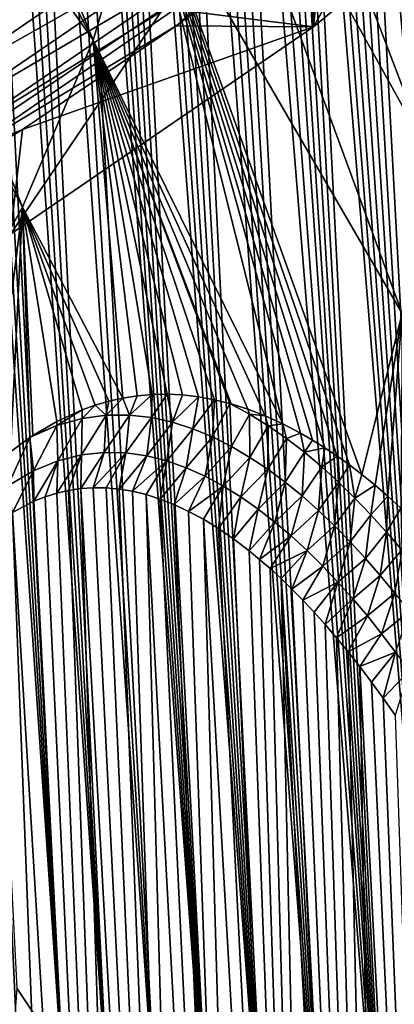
# Model space of a CAD drawing. Header units: metres. Extents: x -109 to 109, y -315 to 32.
# Tile 93 of 256: x -59.32 to -56.25, y -33.93 to -25.88. Entities that reach past the tile are written whole.
import ezdxf

# ---------------------------------------------------------------- set-up
doc = ezdxf.new("R2010")
doc.units = ezdxf.units.M
doc.layers.add('solid_K244242000C74_AAA', color=7, linetype='CONTINUOUS')

msp = doc.modelspace()

# ---------------------------------------------------------------- linework, layer by layer
at = {"layer": 'solid_K244242000C74_AAA'}
for points in [[(-61.228931, -26.450243, -78.325066), (-58.783817, -24.878862, -78.325066), (-67.887558, -14.314021, -73.288864)], [(-58.977177, -34.348446, 66.691376), (-60.205017, -14.723652, 38.169605), (-60.328217, -14.568235, 38.352482)], [(-59.339222, -33.801617, 67.056396), (-58.977177, -34.348446, 66.691376), (-60.328217, -14.568235, 38.352482)], [(-58.977177, -34.348446, 66.691376), (-60.080883, -14.890801, 38.01815), (-60.205017, -14.723652, 38.169605)], [(-58.977177, -34.348446, 66.691376), (-59.953854, -15.07163, 37.89378), (-60.080883, -14.890801, 38.01815)], [(-58.588955, -34.86599, 66.31105), (-59.821171, -15.270009, 37.793751), (-59.953854, -15.07163, 37.89378)], [(-58.977177, -34.348446, 66.691376), (-58.588955, -34.86599, 66.31105), (-59.953854, -15.07163, 37.89378)], [(-58.588955, -34.86599, 66.31105), (-59.6805, -15.490311, 37.718639), (-59.821171, -15.270009, 37.793751)], [(-58.588955, -34.86599, 66.31105), (-59.529648, -15.73692, 37.670292), (-59.6805, -15.490311, 37.718639)], [(-58.174652, -35.35392, 65.915398), (-59.366676, -16.014042, 37.651722), (-59.529648, -15.73692, 37.670292)], [(-58.588955, -34.86599, 66.31105), (-58.174652, -35.35392, 65.915398), (-59.529648, -15.73692, 37.670292)], [(-58.174652, -35.35392, 65.915398), (-59.191341, -16.324118, 37.668373), (-59.366676, -16.014042, 37.651722)], [(-57.734577, -35.811623, 65.504822), (-59.099457, -16.491304, 37.691338), (-59.191341, -16.324118, 37.668373)], [(-58.174652, -35.35392, 65.915398), (-57.734577, -35.811623, 65.504822), (-59.191341, -16.324118, 37.668373)], [(-57.734577, -35.811623, 65.504822), (-59.004765, -16.666544, 37.724251), (-59.099457, -16.491304, 37.691338)], [(-57.734577, -35.811623, 65.504822), (-58.907448, -16.849812, 37.767746), (-59.004765, -16.666544, 37.724251)], [(-57.734577, -35.811623, 65.504822), (-58.807713, -17.041079, 37.822468), (-58.907448, -16.849812, 37.767746)], [(-57.734577, -35.811623, 65.504822), (-58.705448, -17.240313, 37.888199), (-58.807713, -17.041079, 37.822468)], [(-57.268475, -36.238693, 65.078896), (-58.600857, -17.447596, 37.96571), (-58.705448, -17.240313, 37.888199)], [(-57.734577, -35.811623, 65.504822), (-57.268475, -36.238693, 65.078896), (-58.705448, -17.240313, 37.888199)], [(-57.268475, -36.238693, 65.078896), (-58.493946, -17.66284, 38.054974), (-58.600857, -17.447596, 37.96571)], [(-57.268475, -36.238693, 65.078896), (-58.384716, -17.886168, 38.156284), (-58.493946, -17.66284, 38.054974)], [(-57.268475, -36.238693, 65.078896), (-58.273266, -18.117769, 38.270271), (-58.384716, -17.886168, 38.156284)], [(-57.268475, -36.238693, 65.078896), (-58.15955, -18.357512, 38.396683), (-58.273266, -18.117769, 38.270271)], [(-56.776646, -36.634186, 64.63797), (-58.043602, -18.605778, 38.536308), (-58.15955, -18.357512, 38.396683)], [(-57.268475, -36.238693, 65.078896), (-56.776646, -36.634186, 64.63797), (-58.15955, -18.357512, 38.396683)], [(-56.776646, -36.634186, 64.63797), (-57.925442, -18.862631, 38.689354), (-58.043602, -18.605778, 38.536308)], [(-56.776646, -36.634186, 64.63797), (-57.80505, -19.128107, 38.8559), (-57.925442, -18.862631, 38.689354)], [(-56.776646, -36.634186, 64.63797), (-57.682442, -19.402748, 39.036907), (-57.80505, -19.128107, 38.8559)], [(-56.25885, -36.997284, 64.181648), (-57.557606, -19.68634, 39.232075), (-57.682442, -19.402748, 39.036907)], [(-56.776646, -36.634186, 64.63797), (-56.25885, -36.997284, 64.181648), (-57.682442, -19.402748, 39.036907)], [(-56.25885, -36.997284, 64.181648), (-57.430546, -19.979351, 39.442219), (-57.557606, -19.68634, 39.232075)], [(-56.25885, -36.997284, 64.181648), (-57.344604, -20.18017, 39.591061), (-57.430546, -19.979351, 39.442219)], [(-56.25885, -36.997284, 64.181648), (-57.257675, -20.38516, 39.746567), (-57.344604, -20.18017, 39.591061)], [(-56.25885, -36.997284, 64.181648), (-57.169758, -20.59453, 39.9091), (-57.257675, -20.38516, 39.746567)], [(-56.25885, -36.997284, 64.181648), (-57.080864, -20.808535, 40.079094), (-57.169758, -20.59453, 39.9091)], [(-55.715164, -37.326797, 63.709835), (-56.990997, -21.027243, 40.25668), (-57.080864, -20.808535, 40.079094)], [(-56.25885, -36.997284, 64.181648), (-55.715164, -37.326797, 63.709835), (-57.080864, -20.808535, 40.079094)], [(-58.716717, -26.043947, 28.090956), (-61.003975, -21.675364, 23.172321), (-60.778034, -20.957876, 23.674713)], [(-58.300892, -24.639879, 29.074095), (-58.716717, -26.043947, 28.090956), (-60.778034, -20.957876, 23.674713)], [(-55.715164, -37.326797, 63.709835), (-56.900143, -21.250423, 40.441483), (-56.990997, -21.027243, 40.25668)], [(-55.715164, -37.326797, 63.709835), (-56.808323, -21.478346, 40.633972), (-56.900143, -21.250423, 40.441483)], [(-55.715164, -37.326797, 63.709835), (-56.715557, -21.711302, 40.834663), (-56.808323, -21.478346, 40.633972)], [(-58.716717, -26.043947, 28.090956), (-61.278667, -22.381344, 22.677988), (-61.003975, -21.675364, 23.172321)], [(-55.715164, -37.326797, 63.709835), (-56.621845, -21.94931, 41.043591), (-56.715557, -21.711302, 40.834663)], [(-55.990108, -26.939627, 35.600857), (-58.049881, -23.209787, 30.075455), (-57.965958, -21.766628, 31.085966)], [(-55.990108, -26.939627, 35.600857), (-57.965958, -21.766628, 31.085966), (-55.924019, -25.589798, 36.546017)], [(-55.715164, -37.326797, 63.709835), (-56.527168, -22.192158, 41.260399), (-56.621845, -21.94931, 41.043591)], [(-55.145649, -37.621552, 63.222614), (-56.431568, -22.440168, 41.48568), (-56.527168, -22.192158, 41.260399)], [(-55.715164, -37.326797, 63.709835), (-55.145649, -37.621552, 63.222614), (-56.527168, -22.192158, 41.260399)], [(-59.293587, -27.409283, 27.134937), (-61.601254, -23.073599, 22.193266), (-61.278667, -22.381344, 22.677988)], [(-58.716717, -26.043947, 28.090956), (-59.293587, -27.409283, 27.134937), (-61.278667, -22.381344, 22.677988)], [(-55.145649, -37.621552, 63.222614), (-56.335083, -22.693674, 41.720032), (-56.431568, -22.440168, 41.48568)], [(-55.145649, -37.621552, 63.222614), (-56.237701, -22.952614, 41.963333), (-56.335083, -22.693674, 41.720032)], [(-59.293587, -27.409283, 27.134937), (-60.026283, -28.723515, 26.214703), (-61.601254, -23.073599, 22.193266)], [(-56.187954, -28.280785, 34.66177), (-58.300892, -24.639879, 29.074095), (-58.049881, -23.209787, 30.075455)], [(-55.990108, -26.939627, 35.600857), (-56.187954, -28.280785, 34.66177), (-58.049881, -23.209787, 30.075455)], [(-56.914314, -25.935514, -83.669998), (-56.935543, -24.877913, -83.82), (-55.774109, -23.918919, -83.82)], [(-54.604942, -24.017836, -83.669998), (-56.914314, -25.935514, -83.669998), (-55.774109, -23.918919, -83.82)], [(-56.825424, -25.018255, -79.857155), (-56.914314, -25.935514, -83.669998), (-54.604942, -24.017836, -83.669998)], [(-60.255314, -26.236067, -78.472404), (-57.903854, -24.625277, -78.472404), (-58.783817, -24.878862, -78.325066)], [(-57.731594, -24.853384, -78.672592), (-57.903854, -24.625277, -78.472404), (-60.255314, -26.236067, -78.472404)], [(-57.166191, -29.183369, 32.026299), (-58.716717, -26.043947, 28.090956), (-58.300892, -24.639879, 29.074095)], [(-57.020321, -29.259659, 32.395084), (-57.166191, -29.183369, 32.026299), (-58.300892, -24.639879, 29.074095)], [(-56.921638, -29.316748, 32.649311), (-57.020321, -29.259659, 32.395084), (-58.300892, -24.639879, 29.074095)], [(-56.82177, -29.379307, 32.910542), (-56.921638, -29.316748, 32.649311), (-58.300892, -24.639879, 29.074095)], [(-56.720695, -29.447676, 33.178993), (-56.82177, -29.379307, 32.910542), (-58.300892, -24.639879, 29.074095)], [(-56.62011, -29.520174, 33.450161), (-56.720695, -29.447676, 33.178993), (-58.300892, -24.639879, 29.074095)], [(-56.518486, -29.597952, 33.72821), (-56.62011, -29.520174, 33.450161), (-58.300892, -24.639879, 29.074095)], [(-56.187954, -28.280785, 34.66177), (-56.518486, -29.597952, 33.72821), (-58.300892, -24.639879, 29.074095)], [(-60.255314, -26.236067, -78.472404), (-58.783817, -24.878862, -78.325066), (-61.228931, -26.450243, -78.325066)], [(-60.104839, -26.479095, -78.672592), (-57.731594, -24.853384, -78.672592), (-60.255314, -26.236067, -78.472404)], [(-57.582928, -25.050251, -78.919411), (-57.731594, -24.853384, -78.672592), (-60.104839, -26.479095, -78.672592)], [(-56.914314, -25.935514, -83.669998), (-58.141685, -25.780809, -83.82), (-56.935543, -24.877913, -83.82)], [(-59.974972, -26.688839, -78.919411), (-57.582928, -25.050251, -78.919411), (-60.104839, -26.479095, -78.672592)], [(-57.462379, -25.209885, -79.20536), (-57.582928, -25.050251, -78.919411), (-59.974972, -26.688839, -78.919411)], [(-56.825424, -25.018255, -79.857155), (-58.038124, -25.926071, -79.857155), (-56.914314, -25.935514, -83.669998)], [(-57.373619, -25.327423, -79.521729), (-58.038124, -25.926071, -79.857155), (-56.825424, -25.018255, -79.857155)], [(-59.869663, -26.858913, -79.20536), (-57.462379, -25.209885, -79.20536), (-59.974972, -26.688839, -78.919411)], [(-57.373619, -25.327423, -79.521729), (-57.462379, -25.209885, -79.20536), (-59.869663, -26.858913, -79.20536)], [(-59.79213, -26.98414, -79.521729), (-57.373619, -25.327423, -79.521729), (-59.869663, -26.858913, -79.20536)], [(-59.79213, -26.98414, -79.521729), (-58.038124, -25.926071, -79.857155), (-57.373619, -25.327423, -79.521729)], [(-94.858315, -25.780809, -83.82), (-58.141685, -25.780809, -83.82), (-59.388916, -26.624954, -83.82)], [(-59.390907, -27.632029, -83.669998), (-59.388916, -26.624954, -83.82), (-58.141685, -25.780809, -83.82)], [(-56.914314, -25.935514, -83.669998), (-59.390907, -27.632029, -83.669998), (-58.141685, -25.780809, -83.82)], [(-59.79213, -26.98414, -79.521729), (-59.292648, -26.775158, -79.857155), (-58.038124, -25.926071, -79.857155)], [(-59.292648, -26.775158, -79.857155), (-59.390907, -27.632029, -83.669998), (-56.914314, -25.935514, -83.669998)], [(-58.038124, -25.926071, -79.857155), (-59.292648, -26.775158, -79.857155), (-56.914314, -25.935514, -83.669998)], [(-58.472546, -28.972832, 29.109362), (-59.293587, -27.409283, 27.134937), (-58.716717, -26.043947, 28.090956)], [(-58.354877, -28.954599, 29.342333), (-58.472546, -28.972832, 29.109362), (-58.716717, -26.043947, 28.090956)], [(-58.234245, -28.944197, 29.587643), (-58.354877, -28.954599, 29.342333), (-58.716717, -26.043947, 28.090956)], [(-58.110687, -28.941366, 29.845402), (-58.234245, -28.944197, 29.587643), (-58.716717, -26.043947, 28.090956)], [(-57.984196, -28.947493, 30.11619), (-58.110687, -28.941366, 29.845402), (-58.716717, -26.043947, 28.090956)], [(-57.854847, -28.962469, 30.40007), (-57.984196, -28.947493, 30.11619), (-58.716717, -26.043947, 28.090956)], [(-57.722691, -28.986282, 30.697203), (-57.854847, -28.962469, 30.40007), (-58.716717, -26.043947, 28.090956)], [(-57.598145, -29.017271, 30.98387), (-57.722691, -28.986282, 30.697203), (-58.716717, -26.043947, 28.090956)], [(-57.587677, -29.02026, 31.008249), (-57.598145, -29.017271, 30.98387), (-58.716717, -26.043947, 28.090956)], [(-57.449913, -29.064112, 31.333199), (-57.587677, -29.02026, 31.008249), (-58.716717, -26.043947, 28.090956)], [(-57.309444, -29.118042, 31.672302), (-57.449913, -29.064112, 31.333199), (-58.716717, -26.043947, 28.090956)], [(-57.166191, -29.183369, 32.026299), (-57.309444, -29.118042, 31.672302), (-58.716717, -26.043947, 28.090956)], [(-59.292648, -26.775158, -79.857155), (-60.586155, -27.563591, -79.857155), (-59.390907, -27.632029, -83.669998)], [(-59.79213, -26.98414, -79.521729), (-60.586155, -27.563591, -79.857155), (-59.292648, -26.775158, -79.857155)], [(-59.563271, -29.560074, 27.277607), (-60.026283, -28.723515, 26.214703), (-59.293587, -27.409283, 27.134937)], [(-59.390636, -29.411674, 27.524246), (-59.563271, -29.560074, 27.277607), (-59.293587, -27.409283, 27.134937)], [(-59.233276, -29.296404, 27.764471), (-59.390636, -29.411674, 27.524246), (-59.293587, -27.409283, 27.134937)], [(-59.207809, -29.279352, 27.804636), (-59.233276, -29.296404, 27.764471), (-59.293587, -27.409283, 27.134937)], [(-59.013687, -29.164051, 28.122351), (-59.207809, -29.279352, 27.804636), (-59.293587, -27.409283, 27.134937)], [(-58.806835, -29.069403, 28.482714), (-59.013687, -29.164051, 28.122351), (-59.293587, -27.409283, 27.134937)], [(-58.69865, -29.030825, 28.679697), (-58.806835, -29.069403, 28.482714), (-59.293587, -27.409283, 27.134937)], [(-58.58717, -28.998751, 28.888632), (-58.69865, -29.030825, 28.679697), (-59.293587, -27.409283, 27.134937)], [(-58.472546, -28.972832, 29.109362), (-58.58717, -28.998751, 28.888632), (-59.293587, -27.409283, 27.134937)], [(-56.411003, -29.685444, 34.026844), (-56.518486, -29.597952, 33.72821), (-56.187954, -28.280785, 34.66177)], [(-56.305538, -29.77677, 34.324467), (-56.411003, -29.685444, 34.026844), (-56.187954, -28.280785, 34.66177)], [(-56.19902, -29.87425, 34.629704), (-56.305538, -29.77677, 34.324467), (-56.187954, -28.280785, 34.66177)], [(-58.608368, -29.11253, 28.884048), (-58.69865, -29.030825, 28.679697), (-58.58717, -28.998751, 28.888632)], [(-58.608368, -29.11253, 28.884048), (-58.58717, -28.998751, 28.888632), (-58.472546, -28.972832, 29.109362)], [(-58.419712, -29.111229, 29.262678), (-58.608368, -29.11253, 28.884048), (-58.472546, -28.972832, 29.109362)], [(-58.419712, -29.111229, 29.262678), (-58.472546, -28.972832, 29.109362), (-58.354877, -28.954599, 29.342333)], [(-58.419712, -29.111229, 29.262678), (-58.354877, -28.954599, 29.342333), (-58.234245, -28.944197, 29.587643)], [(-58.239285, -29.131569, 29.641499), (-58.419712, -29.111229, 29.262678), (-58.234245, -28.944197, 29.587643)], [(-58.239285, -29.131569, 29.641499), (-58.234245, -28.944197, 29.587643), (-58.110687, -28.941366, 29.845402)], [(-58.066189, -29.169867, 30.019682), (-58.239285, -29.131569, 29.641499), (-58.110687, -28.941366, 29.845402)], [(-58.066189, -29.169867, 30.019682), (-58.110687, -28.941366, 29.845402), (-57.984196, -28.947493, 30.11619)], [(-58.066189, -29.169867, 30.019682), (-57.984196, -28.947493, 30.11619), (-57.854847, -28.962469, 30.40007)], [(-57.899712, -29.223652, 30.39694), (-58.066189, -29.169867, 30.019682), (-57.854847, -28.962469, 30.40007)], [(-57.899712, -29.223652, 30.39694), (-57.854847, -28.962469, 30.40007), (-57.722691, -28.986282, 30.697203)], [(-57.739162, -29.290659, 30.773048), (-57.899712, -29.223652, 30.39694), (-57.722691, -28.986282, 30.697203)], [(-57.739162, -29.290659, 30.773048), (-57.722691, -28.986282, 30.697203), (-57.598145, -29.017271, 30.98387)], [(-59.013973, -29.198357, 28.132736), (-59.013687, -29.164051, 28.122351), (-58.806835, -29.069403, 28.482714)], [(-58.806194, -29.139736, 28.506666), (-59.013973, -29.198357, 28.132736), (-58.806835, -29.069403, 28.482714)], [(-58.806194, -29.139736, 28.506666), (-58.806835, -29.069403, 28.482714), (-58.69865, -29.030825, 28.679697)], [(-58.608368, -29.11253, 28.884048), (-58.806194, -29.139736, 28.506666), (-58.69865, -29.030825, 28.679697)], [(-57.583958, -29.369122, 31.147884), (-57.739162, -29.290659, 30.773048), (-57.598145, -29.017271, 30.98387)], [(-57.449913, -29.064112, 31.333199), (-57.598145, -29.017271, 30.98387), (-57.587677, -29.02026, 31.008249)], [(-57.438145, -29.10355, 31.367966), (-57.598145, -29.017271, 30.98387), (-57.449913, -29.064112, 31.333199)], [(-57.583958, -29.369122, 31.147884), (-57.598145, -29.017271, 30.98387), (-57.438145, -29.10355, 31.367966)], [(-57.438145, -29.10355, 31.367966), (-57.449913, -29.064112, 31.333199), (-57.309444, -29.118042, 31.672302)], [(-59.013973, -29.198357, 28.132736), (-59.207809, -29.279352, 27.804636), (-59.013687, -29.164051, 28.122351)], [(-59.003769, -29.485743, 28.305695), (-59.013973, -29.198357, 28.132736), (-58.806194, -29.139736, 28.506666)], [(-58.81105, -29.437508, 28.664114), (-59.003769, -29.485743, 28.305695), (-58.806194, -29.139736, 28.506666)], [(-58.81105, -29.437508, 28.664114), (-58.806194, -29.139736, 28.506666), (-58.608368, -29.11253, 28.884048)], [(-58.626221, -29.417717, 29.028273), (-58.81105, -29.437508, 28.664114), (-58.608368, -29.11253, 28.884048)], [(-58.626221, -29.417717, 29.028273), (-58.608368, -29.11253, 28.884048), (-58.419712, -29.111229, 29.262678)], [(-58.448788, -29.421879, 29.39596), (-58.626221, -29.417717, 29.028273), (-58.419712, -29.111229, 29.262678)], [(-58.448788, -29.421879, 29.39596), (-58.419712, -29.111229, 29.262678), (-58.239285, -29.131569, 29.641499)], [(-58.278111, -29.446167, 29.765692), (-58.448788, -29.421879, 29.39596), (-58.239285, -29.131569, 29.641499)], [(-58.278111, -29.446167, 29.765692), (-58.239285, -29.131569, 29.641499), (-58.066189, -29.169867, 30.019682)], [(-57.433659, -29.457764, 31.521439), (-57.583958, -29.369122, 31.147884), (-57.438145, -29.10355, 31.367966)], [(-57.283623, -29.19949, 31.749458), (-57.438145, -29.10355, 31.367966), (-57.309444, -29.118042, 31.672302)], [(-57.433659, -29.457764, 31.521439), (-57.438145, -29.10355, 31.367966), (-57.283623, -29.19949, 31.749458)], [(-57.283623, -29.19949, 31.749458), (-57.309444, -29.118042, 31.672302), (-57.166191, -29.183369, 32.026299)], [(-59.013973, -29.198357, 28.132736), (-59.233276, -29.296404, 27.764471), (-59.207809, -29.279352, 27.804636)], [(-59.204586, -29.568348, 27.956867), (-59.233276, -29.296404, 27.764471), (-59.013973, -29.198357, 28.132736)], [(-59.003769, -29.485743, 28.305695), (-59.204586, -29.568348, 27.956867), (-59.013973, -29.198357, 28.132736)], [(-58.113598, -29.487486, 30.136412), (-58.278111, -29.446167, 29.765692), (-58.066189, -29.169867, 30.019682)], [(-58.113598, -29.487486, 30.136412), (-58.066189, -29.169867, 30.019682), (-57.899712, -29.223652, 30.39694)], [(-57.95472, -29.543594, 30.507582), (-58.113598, -29.487486, 30.136412), (-57.899712, -29.223652, 30.39694)], [(-57.95472, -29.543594, 30.507582), (-57.899712, -29.223652, 30.39694), (-57.739162, -29.290659, 30.773048)], [(-57.287827, -29.555347, 31.893702), (-57.433659, -29.457764, 31.521439), (-57.283623, -29.19949, 31.749458)], [(-57.287827, -29.555347, 31.893702), (-57.283623, -29.19949, 31.749458), (-57.133823, -29.303963, 32.128998)], [(-57.133823, -29.303963, 32.128998), (-57.283623, -29.19949, 31.749458), (-57.166191, -29.183369, 32.026299)], [(-57.133823, -29.303963, 32.128998), (-57.166191, -29.183369, 32.026299), (-57.020321, -29.259659, 32.395084)], [(-59.41312, -29.69154, 27.622755), (-59.390636, -29.411674, 27.524246), (-59.233276, -29.296404, 27.764471)], [(-59.204586, -29.568348, 27.956867), (-59.41312, -29.69154, 27.622755), (-59.233276, -29.296404, 27.764471)], [(-57.800953, -29.612385, 30.87871), (-57.95472, -29.543594, 30.507582), (-57.739162, -29.290659, 30.773048)], [(-57.800953, -29.612385, 30.87871), (-57.739162, -29.290659, 30.773048), (-57.583958, -29.369122, 31.147884)], [(-57.146095, -29.660896, 32.264683), (-57.287827, -29.555347, 31.893702), (-57.133823, -29.303963, 32.128998)], [(-57.146095, -29.660896, 32.264683), (-57.133823, -29.303963, 32.128998), (-56.9884, -29.416134, 32.506714)], [(-56.9884, -29.416134, 32.506714), (-57.133823, -29.303963, 32.128998), (-57.020321, -29.259659, 32.395084)], [(-56.9884, -29.416134, 32.506714), (-57.020321, -29.259659, 32.395084), (-56.921638, -29.316748, 32.649311)], [(-56.9884, -29.416134, 32.506714), (-56.921638, -29.316748, 32.649311), (-56.82177, -29.379307, 32.910542)], [(-57.651882, -29.692339, 31.249531), (-57.800953, -29.612385, 30.87871), (-57.583958, -29.369122, 31.147884)], [(-57.651882, -29.692339, 31.249531), (-57.583958, -29.369122, 31.147884), (-57.433659, -29.457764, 31.521439)], [(-56.847027, -29.535265, 32.882721), (-56.9884, -29.416134, 32.506714), (-56.82177, -29.379307, 32.910542)], [(-56.847027, -29.535265, 32.882721), (-56.82177, -29.379307, 32.910542), (-56.720695, -29.447676, 33.178993)], [(-59.003769, -29.485743, 28.305695), (-59.200054, -29.81748, 28.207899), (-59.204586, -29.568348, 27.956867)], [(-59.003769, -29.485743, 28.305695), (-59.108212, -29.780825, 28.371788), (-59.200054, -29.81748, 28.207899)], [(-59.003769, -29.485743, 28.305695), (-59.013752, -29.751335, 28.546934), (-59.108212, -29.780825, 28.371788)], [(-58.81105, -29.437508, 28.664114), (-58.916569, -29.728888, 28.733276), (-59.013752, -29.751335, 28.546934)], [(-58.81105, -29.437508, 28.664114), (-59.013752, -29.751335, 28.546934), (-59.003769, -29.485743, 28.305695)], [(-58.81105, -29.437508, 28.664114), (-58.816833, -29.713963, 28.930904), (-58.916569, -29.728888, 28.733276)], [(-58.626221, -29.417717, 29.028273), (-58.714771, -29.707079, 29.139868), (-58.816833, -29.713963, 28.930904)], [(-58.626221, -29.417717, 29.028273), (-58.816833, -29.713963, 28.930904), (-58.81105, -29.437508, 28.664114)], [(-58.448788, -29.421879, 29.39596), (-58.714771, -29.707079, 29.139868), (-58.626221, -29.417717, 29.028273)], [(-58.448788, -29.421879, 29.39596), (-58.610275, -29.708097, 29.36014), (-58.714771, -29.707079, 29.139868)], [(-58.448788, -29.421879, 29.39596), (-58.503475, -29.71769, 29.592199), (-58.610275, -29.708097, 29.36014)], [(-58.278111, -29.446167, 29.765692), (-58.503475, -29.71769, 29.592199), (-58.448788, -29.421879, 29.39596)], [(-58.278111, -29.446167, 29.765692), (-58.394348, -29.735792, 29.835932), (-58.503475, -29.71769, 29.592199)], [(-58.113598, -29.487486, 30.136412), (-58.394348, -29.735792, 29.835932), (-58.278111, -29.446167, 29.765692)], [(-58.113598, -29.487486, 30.136412), (-58.282928, -29.762751, 30.091637), (-58.394348, -29.735792, 29.835932)], [(-58.113598, -29.487486, 30.136412), (-58.169285, -29.799021, 30.359674), (-58.282928, -29.762751, 30.091637)], [(-57.95472, -29.543594, 30.507582), (-58.169285, -29.799021, 30.359674), (-58.113598, -29.487486, 30.136412)], [(-57.507149, -29.782219, 31.619879), (-57.651882, -29.692339, 31.249531), (-57.433659, -29.457764, 31.521439)], [(-57.507149, -29.782219, 31.619879), (-57.433659, -29.457764, 31.521439), (-57.287827, -29.555347, 31.893702)], [(-57.008198, -29.773689, 32.634426), (-57.146095, -29.660896, 32.264683), (-56.9884, -29.416134, 32.506714)], [(-57.008198, -29.773689, 32.634426), (-56.9884, -29.416134, 32.506714), (-56.847027, -29.535265, 32.882721)], [(-56.709389, -29.660637, 33.25713), (-56.847027, -29.535265, 32.882721), (-56.720695, -29.447676, 33.178993)], [(-56.709389, -29.660637, 33.25713), (-56.720695, -29.447676, 33.178993), (-56.62011, -29.520174, 33.450161)], [(-59.204586, -29.568348, 27.956867), (-59.374477, -29.908684, 27.913303), (-59.41312, -29.69154, 27.622755)], [(-59.204586, -29.568348, 27.956867), (-59.200054, -29.81748, 28.207899), (-59.374477, -29.908684, 27.913303)], [(-57.95472, -29.543594, 30.507582), (-58.053379, -29.844467, 30.639889), (-58.169285, -29.799021, 30.359674)], [(-57.800953, -29.612385, 30.87871), (-58.053379, -29.844467, 30.639889), (-57.95472, -29.543594, 30.507582)], [(-57.366398, -29.880835, 31.989603), (-57.507149, -29.782219, 31.619879), (-57.287827, -29.555347, 31.893702)], [(-57.366398, -29.880835, 31.989603), (-57.287827, -29.555347, 31.893702), (-57.146095, -29.660896, 32.264683)], [(-56.873856, -29.893015, 33.002972), (-57.008198, -29.773689, 32.634426), (-56.847027, -29.535265, 32.882721)], [(-56.873856, -29.893015, 33.002972), (-56.847027, -29.535265, 32.882721), (-56.709389, -29.660637, 33.25713)], [(-56.575237, -29.791716, 33.630032), (-56.709389, -29.660637, 33.25713), (-56.62011, -29.520174, 33.450161)], [(-56.575237, -29.791716, 33.630032), (-56.62011, -29.520174, 33.450161), (-56.518486, -29.597952, 33.72821)], [(-57.800953, -29.612385, 30.87871), (-57.935246, -29.899744, 30.932991), (-58.053379, -29.844467, 30.639889)], [(-57.651882, -29.692339, 31.249531), (-57.935246, -29.899744, 30.932991), (-57.800953, -29.612385, 30.87871)], [(-56.575237, -29.791716, 33.630032), (-56.518486, -29.597952, 33.72821), (-56.411003, -29.685444, 34.026844)], [(-58.174873, -49.84874, 55.766052), (-59.013752, -29.751335, 28.546934), (-58.916569, -29.728888, 28.733276)], [(-58.174873, -49.84874, 55.766052), (-58.916569, -29.728888, 28.733276), (-58.816833, -29.713963, 28.930904)], [(-57.734772, -49.306332, 56.055771), (-58.816833, -29.713963, 28.930904), (-58.714771, -29.707079, 29.139868)], [(-57.734772, -49.306332, 56.055771), (-58.174873, -49.84874, 55.766052), (-58.816833, -29.713963, 28.930904)], [(-57.734772, -49.306332, 56.055771), (-58.714771, -29.707079, 29.139868), (-58.610275, -29.708097, 29.36014)], [(-57.734772, -49.306332, 56.055771), (-58.610275, -29.708097, 29.36014), (-58.503475, -29.71769, 29.592199)], [(-57.734772, -49.306332, 56.055771), (-58.503475, -29.71769, 29.592199), (-58.394348, -29.735792, 29.835932)], [(-57.651882, -29.692339, 31.249531), (-57.81488, -29.964819, 31.238884), (-57.935246, -29.899744, 30.932991)], [(-57.651882, -29.692339, 31.249531), (-57.692276, -30.040022, 31.557953), (-57.81488, -29.964819, 31.238884)], [(-57.507149, -29.782219, 31.619879), (-57.692276, -30.040022, 31.557953), (-57.651882, -29.692339, 31.249531)], [(-57.229362, -29.987331, 32.358627), (-57.366398, -29.880835, 31.989603), (-57.146095, -29.660896, 32.264683)], [(-57.229362, -29.987331, 32.358627), (-57.146095, -29.660896, 32.264683), (-57.008198, -29.773689, 32.634426)], [(-56.742825, -30.018246, 33.370354), (-56.873856, -29.893015, 33.002972), (-56.709389, -29.660637, 33.25713)], [(-56.742825, -30.018246, 33.370354), (-56.709389, -29.660637, 33.25713), (-56.575237, -29.791716, 33.630032)], [(-56.444389, -29.928066, 34.001522), (-56.575237, -29.791716, 33.630032), (-56.411003, -29.685444, 34.026844)], [(-56.444389, -29.928066, 34.001522), (-56.411003, -29.685444, 34.026844), (-56.305538, -29.77677, 34.324467)], [(-58.174873, -49.84874, 55.766052), (-59.200054, -29.81748, 28.207899), (-59.108212, -29.780825, 28.371788)], [(-58.174873, -49.84874, 55.766052), (-59.108212, -29.780825, 28.371788), (-59.013752, -29.751335, 28.546934)], [(-57.734772, -49.306332, 56.055771), (-58.394348, -29.735792, 29.835932), (-58.282928, -29.762751, 30.091637)], [(-57.268635, -48.759972, 56.311447), (-58.282928, -29.762751, 30.091637), (-58.169285, -29.799021, 30.359674)], [(-57.268635, -48.759972, 56.311447), (-57.734772, -49.306332, 56.055771), (-58.282928, -29.762751, 30.091637)], [(-57.268635, -48.759972, 56.311447), (-58.169285, -29.799021, 30.359674), (-58.053379, -29.844467, 30.639889)], [(-57.507149, -29.782219, 31.619879), (-57.567436, -30.125942, 31.890882), (-57.692276, -30.040022, 31.557953)], [(-57.366398, -29.880835, 31.989603), (-57.567436, -30.125942, 31.890882), (-57.507149, -29.782219, 31.619879)], [(-57.095806, -30.100988, 32.726913), (-57.229362, -29.987331, 32.358627), (-57.008198, -29.773689, 32.634426)], [(-57.095806, -30.100988, 32.726913), (-57.008198, -29.773689, 32.634426), (-56.873856, -29.893015, 33.002972)], [(-56.614925, -30.148933, 33.736618), (-56.742825, -30.018246, 33.370354), (-56.575237, -29.791716, 33.630032)], [(-56.614925, -30.148933, 33.736618), (-56.575237, -29.791716, 33.630032), (-56.444389, -29.928066, 34.001522)], [(-56.316643, -30.069256, 34.371677), (-56.444389, -29.928066, 34.001522), (-56.305538, -29.77677, 34.324467)], [(-56.316643, -30.069256, 34.371677), (-56.305538, -29.77677, 34.324467), (-56.19902, -29.87425, 34.629704)], [(-58.174873, -49.84874, 55.766052), (-59.374477, -29.908684, 27.913303), (-59.200054, -29.81748, 28.207899)], [(-57.268635, -48.759972, 56.311447), (-58.053379, -29.844467, 30.639889), (-57.935246, -29.899744, 30.932991)], [(-57.366398, -29.880835, 31.989603), (-57.440353, -30.222376, 32.237381), (-57.567436, -30.125942, 31.890882)], [(-57.229362, -29.987331, 32.358627), (-57.440353, -30.222376, 32.237381), (-57.366398, -29.880835, 31.989603)], [(-56.965496, -30.221098, 33.094421), (-57.095806, -30.100988, 32.726913), (-56.873856, -29.893015, 33.002972)], [(-56.965496, -30.221098, 33.094421), (-56.873856, -29.893015, 33.002972), (-56.742825, -30.018246, 33.370354)], [(-56.191818, -30.21489, 34.740582), (-56.316643, -30.069256, 34.371677), (-56.19902, -29.87425, 34.629704)], [(-58.589165, -50.387417, 55.442852), (-59.536747, -30.021427, 27.660973), (-59.374477, -29.908684, 27.913303)], [(-58.174873, -49.84874, 55.766052), (-58.589165, -50.387417, 55.442852), (-59.374477, -29.908684, 27.913303)], [(-57.268635, -48.759972, 56.311447), (-57.935246, -29.899744, 30.932991), (-57.81488, -29.964819, 31.238884)], [(-56.776764, -48.210323, 56.532314), (-57.81488, -29.964819, 31.238884), (-57.692276, -30.040022, 31.557953)], [(-56.776764, -48.210323, 56.532314), (-57.268635, -48.759972, 56.311447), (-57.81488, -29.964819, 31.238884)], [(-56.48999, -30.284657, 34.10181), (-56.614925, -30.148933, 33.736618), (-56.444389, -29.928066, 34.001522)], [(-56.48999, -30.284657, 34.10181), (-56.444389, -29.928066, 34.001522), (-56.316643, -30.069256, 34.371677)], [(-58.589165, -50.387417, 55.442852), (-59.68742, -30.15258, 27.447361), (-59.536747, -30.021427, 27.660973)], [(-56.776764, -48.210323, 56.532314), (-57.692276, -30.040022, 31.557953), (-57.567436, -30.125942, 31.890882)], [(-57.229362, -29.987331, 32.358627), (-57.354393, -30.292923, 32.476414), (-57.440353, -30.222376, 32.237381)], [(-57.095806, -30.100988, 32.726913), (-57.354393, -30.292923, 32.476414), (-57.229362, -29.987331, 32.358627)], [(-56.838242, -30.347094, 33.461132), (-56.965496, -30.221098, 33.094421), (-56.742825, -30.018246, 33.370354)], [(-56.838242, -30.347094, 33.461132), (-56.742825, -30.018246, 33.370354), (-56.614925, -30.148933, 33.736618)], [(-56.776764, -48.210323, 56.532314), (-57.567436, -30.125942, 31.890882), (-57.440353, -30.222376, 32.237381)], [(-57.095806, -30.100988, 32.726913), (-57.267448, -30.368692, 32.722126), (-57.354393, -30.292923, 32.476414)], [(-56.965496, -30.221098, 33.094421), (-57.267448, -30.368692, 32.722126), (-57.095806, -30.100988, 32.726913)], [(-56.367847, -30.425001, 34.465969), (-56.48999, -30.284657, 34.10181), (-56.316643, -30.069256, 34.371677)], [(-56.367847, -30.425001, 34.465969), (-56.316643, -30.069256, 34.371677), (-56.191818, -30.21489, 34.740582)], [(-58.977356, -50.921787, 55.086601), (-59.827991, -30.29973, 27.267225), (-59.68742, -30.15258, 27.447361)], [(-58.589165, -50.387417, 55.442852), (-58.977356, -50.921787, 55.086601), (-59.68742, -30.15258, 27.447361)], [(-56.713894, -30.478537, 33.827045), (-56.838242, -30.347094, 33.461132), (-56.614925, -30.148933, 33.736618)], [(-56.713894, -30.478537, 33.827045), (-56.614925, -30.148933, 33.736618), (-56.48999, -30.284657, 34.10181)], [(-56.248363, -30.569626, 34.829136), (-56.367847, -30.425001, 34.465969), (-56.191818, -30.21489, 34.740582)], [(-56.776764, -48.210323, 56.532314), (-57.440353, -30.222376, 32.237381), (-57.354393, -30.292923, 32.476414)], [(-56.776764, -48.210323, 56.532314), (-57.354393, -30.292923, 32.476414), (-57.267448, -30.368692, 32.722126)], [(-56.965496, -30.221098, 33.094421), (-57.179504, -30.449415, 32.974178), (-57.267448, -30.368692, 32.722126)], [(-56.965496, -30.221098, 33.094421), (-57.090576, -30.535357, 33.232883), (-57.179504, -30.449415, 32.974178)], [(-56.838242, -30.347094, 33.461132), (-57.090576, -30.535357, 33.232883), (-56.965496, -30.221098, 33.094421)], [(-56.592304, -30.615, 34.192169), (-56.713894, -30.478537, 33.827045), (-56.48999, -30.284657, 34.10181)], [(-56.592304, -30.615, 34.192169), (-56.48999, -30.284657, 34.10181), (-56.367847, -30.425001, 34.465969)], [(-58.977356, -50.921787, 55.086601), (-59.960941, -30.462984, 27.115473), (-59.827991, -30.29973, 27.267225)], [(-56.776764, -48.210323, 56.532314), (-57.267448, -30.368692, 32.722126), (-57.179504, -30.449415, 32.974178)], [(-56.838242, -30.347094, 33.461132), (-57.000671, -30.626858, 33.498646), (-57.090576, -30.535357, 33.232883)], [(-56.713894, -30.478537, 33.827045), (-57.000671, -30.626858, 33.498646), (-56.838242, -30.347094, 33.461132)], [(-56.25893, -47.657288, 56.717468), (-57.179504, -30.449415, 32.974178), (-57.090576, -30.535357, 33.232883)], [(-56.25893, -47.657288, 56.717468), (-56.776764, -48.210323, 56.532314), (-57.179504, -30.449415, 32.974178)], [(-56.47332, -30.756069, 34.556499), (-56.592304, -30.615, 34.192169), (-56.367847, -30.425001, 34.465969)], [(-56.47332, -30.756069, 34.556499), (-56.367847, -30.425001, 34.465969), (-56.248363, -30.569626, 34.829136)], [(-58.977356, -50.921787, 55.086601), (-60.088715, -30.644245, 26.988508), (-59.960941, -30.462984, 27.115473)], [(-56.25893, -47.657288, 56.717468), (-57.090576, -30.535357, 33.232883), (-57.000671, -30.626858, 33.498646)], [(-56.713894, -30.478537, 33.827045), (-56.90979, -30.724001, 33.771568), (-57.000671, -30.626858, 33.498646)], [(-56.713894, -30.478537, 33.827045), (-56.817924, -30.826532, 34.051319), (-56.90979, -30.724001, 33.771568)], [(-56.592304, -30.615, 34.192169), (-56.817924, -30.826532, 34.051319), (-56.713894, -30.478537, 33.827045)], [(-56.592304, -30.615, 34.192169), (-56.725094, -30.93482, 34.338341), (-56.817924, -30.826532, 34.051319)], [(-56.47332, -30.756069, 34.556499), (-56.725094, -30.93482, 34.338341), (-56.592304, -30.615, 34.192169)], [(-56.356842, -30.901442, 34.920052), (-56.47332, -30.756069, 34.556499), (-56.248363, -30.569626, 34.829136)], [(-56.356842, -30.901442, 34.920052), (-56.248363, -30.569626, 34.829136), (-56.131432, -30.718269, 35.191349)], [(-58.977356, -50.921787, 55.086601), (-59.339352, -51.451759, 54.69762), (-60.088715, -30.644245, 26.988508)], [(-56.25893, -47.657288, 56.717468), (-57.000671, -30.626858, 33.498646), (-56.90979, -30.724001, 33.771568)], [(-56.25893, -47.657288, 56.717468), (-56.90979, -30.724001, 33.771568), (-56.817924, -30.826532, 34.051319)], [(-56.47332, -30.756069, 34.556499), (-56.631325, -31.049271, 34.633102), (-56.725094, -30.93482, 34.338341)], [(-56.356842, -30.901442, 34.920052), (-56.631325, -31.049271, 34.633102), (-56.47332, -30.756069, 34.556499)], [(-56.242767, -31.05085, 35.282841), (-56.356842, -30.901442, 34.920052), (-56.131432, -30.718269, 35.191349)], [(-56.25893, -47.657288, 56.717468), (-56.817924, -30.826532, 34.051319), (-56.725094, -30.93482, 34.338341)], [(-56.25893, -47.657288, 56.717468), (-56.725094, -30.93482, 34.338341), (-56.631325, -31.049271, 34.633102)], [(-56.356842, -30.901442, 34.920052), (-56.536602, -31.169811, 34.93552), (-56.631325, -31.049271, 34.633102)], [(-56.242767, -31.05085, 35.282841), (-56.536602, -31.169811, 34.93552), (-56.356842, -30.901442, 34.920052)], [(-56.25893, -47.657288, 56.717468), (-56.631325, -31.049271, 34.633102), (-56.536602, -31.169811, 34.93552)], [(-56.242767, -31.05085, 35.282841), (-56.440926, -31.296284, 35.245399), (-56.536602, -31.169811, 34.93552)], [(-56.242767, -31.05085, 35.282841), (-56.344334, -31.429161, 35.563271), (-56.440926, -31.296284, 35.245399)], [(-56.131004, -31.204027, 35.644882), (-56.344334, -31.429161, 35.563271), (-56.242767, -31.05085, 35.282841)], [(-55.715214, -47.101196, 56.865753), (-56.536602, -31.169811, 34.93552), (-56.440926, -31.296284, 35.245399)], [(-55.715214, -47.101196, 56.865753), (-56.25893, -47.657288, 56.717468), (-56.536602, -31.169811, 34.93552)], [(-56.131004, -31.204027, 35.644882), (-56.246872, -31.568903, 35.889664), (-56.344334, -31.429161, 35.563271)], [(-55.715214, -47.101196, 56.865753), (-56.440926, -31.296284, 35.245399), (-56.344334, -31.429161, 35.563271)], [(-55.715214, -47.101196, 56.865753), (-56.344334, -31.429161, 35.563271), (-56.246872, -31.568903, 35.889664)], [(-59.357151, -34.028744, 67.35656), (-58.977177, -34.348446, 66.691376), (-59.339222, -33.801617, 67.056396)]]:
    msp.add_3dface(points, dxfattribs=at)

doc.saveas('drawing.dxf')
